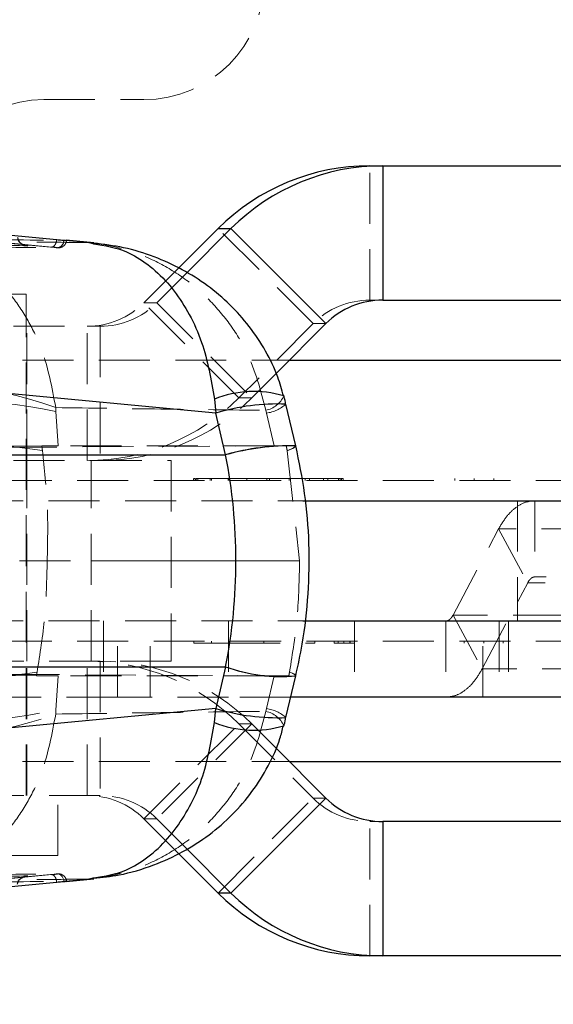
# Model space of a CAD drawing. Header units: millimetres. Extents: x 27 to 395, y 15 to 279.
# Tile 15 of 30: x 140 to 154, y 97 to 122. Entities that reach past the tile are written whole.
import ezdxf

# ---------------------------------------------------------------- set-up
doc = ezdxf.new("R2010")
doc.units = ezdxf.units.MM
doc.linetypes.add('CENTERX2', pattern=[20.32, 12.7, -2.54, 2.54, -2.54])
doc.linetypes.add('HIDDEN', pattern=[1.905, 1.27, -0.635])
doc.layers.add('FORMATO', color=179, linetype='Continuous')

msp = doc.modelspace()

# ---------------------------------------------------------------- linework, layer by layer
at = {"color": 7, "linetype": 'HIDDEN', "lineweight": 18}
for p, q in [((140.8582, 119.6189), (143.3499, 119.6189)), ((148.9793, 114.6189), (148.9793, 117.9689)), ((141.055, 115.9441), (130.283, 116.9613)), ((141.2007, 115.9228), (130.283, 116.9613)), ((147.5655, 114.0331), (145.1975, 116.4019)), ((141.3531, 116.1072), (141.3943, 116.1074)), ((141.4156, 116.1082), (141.3943, 116.1074)), ((141.3943, 116.1074), (141.952, 116.0544)), ((144.2143, 115.4184), (143.3509, 114.5547)), ((143.6731, 114.5547), (144.421, 115.3028)), ((140.4127, 114.7689), (135.6502, 114.7689)), ((140.4127, 102.2689), (140.4127, 114.7689)), ((143.3509, 114.5547), (143.6731, 114.5547)), ((145.7189, 112.1859), (143.3509, 114.5547)), ((143.6731, 114.5547), (146.0411, 112.1859)), ((148.9793, 114.6189), (149.3015, 114.6189)), ((138.1926, 113.9689), (142.2593, 113.9689)), ((140.4315, 110.6189), (140.4315, 113.9689)), ((141.9372, 110.6189), (141.9372, 113.9689)), ((142.2593, 113.9689), (142.2593, 110.6189)), ((147.5655, 114.0331), (145.7189, 112.1859)), ((147.5655, 114.0331), (147.8877, 114.0331)), ((134.6082, 113.1189), (146.9738, 113.1189)), ((146.0411, 112.1859), (146.6439, 112.7889)), ((145.7189, 112.1859), (146.0411, 112.1859)), ((141.1558, 111.839), (141.1517, 111.9404)), ((141.2113, 110.9859), (141.1558, 111.839)), ((146.3883, 111.8717), (146.4063, 111.8008)), ((146.4063, 111.8008), (146.5981, 110.9859)), ((140.8036, 110.9857), (94.1176, 110.7502)), ((146.8972, 110.9857), (107.505, 110.7879)), ((146.5981, 110.9859), (141.2113, 110.9859)), ((146.9223, 110.8617), (146.923, 110.8584)), ((146.923, 110.8584), (147.2311, 108.1189)), ((138.1926, 110.6189), (142.2593, 110.6189)), ((140.4315, 105.6189), (140.4315, 110.6189)), ((142.0315, 105.6189), (142.0315, 110.6189)), ((142.0315, 110.6189), (144.0315, 110.6189)), ((144.0315, 110.6189), (144.0315, 105.6189)), ((130.2586, 110.1189), (180.9578, 110.1189)), ((144.5886, 110.1752), (144.5886, 110.1127)), ((144.6259, 110.1689), (144.6259, 110.1189)), ((144.6306, 110.1689), (144.6259, 110.1689)), ((144.6491, 110.1752), (144.6491, 110.1127)), ((144.6948, 110.1689), (144.6948, 110.1189)), ((145.0022, 110.1689), (145.0022, 110.1189)), ((145.0353, 110.1689), (145.0353, 110.1189)), ((145.4489, 110.1689), (145.4489, 110.1189)), ((146.4168, 110.1689), (145.4489, 110.1689)), ((145.4724, 110.1689), (145.4724, 110.1189)), ((145.9191, 110.1689), (145.9191, 110.1189)), ((146.4168, 110.1689), (146.4168, 110.1189)), ((147.3708, 110.1689), (146.4168, 110.1689)), ((146.4774, 110.1689), (146.4774, 110.1189)), ((146.971, 110.1689), (146.971, 110.1189)), ((147.3708, 110.1689), (147.3708, 110.1189)), ((147.4783, 110.1689), (147.4783, 110.1189)), ((147.8272, 110.1689), (147.8272, 110.1189)), ((147.9333, 110.1689), (147.9333, 110.1189)), ((148.2035, 110.1689), (148.2035, 110.1189)), ((148.2435, 110.1127), (148.2435, 110.1752)), ((148.2738, 110.1689), (148.257, 110.1689)), ((148.2738, 110.1689), (148.2738, 110.1189)), ((148.318, 110.1127), (148.318, 110.1752)), ((151.101, 110.1689), (151.101, 110.1189)), ((151.5821, 110.1689), (151.5821, 110.1189)), ((152.0715, 110.1689), (152.0715, 110.1189)), ((114.3051, 109.6189), (147.3119, 109.6189)), ((152.6596, 109.6189), (152.6596, 106.6189)), ((153.0983, 109.6189), (153.0983, 107.7189)), ((151.0553, 106.7654), (152.1914, 108.916)), ((156.4364, 108.916), (152.1914, 108.916)), ((152.1914, 108.916), (152.9168, 107.5725)), ((147.2311, 108.1189), (107.972, 108.1189)), ((151.7806, 105.4219), (152.9168, 107.5725)), ((157.1617, 107.5725), (152.9168, 107.5725)), ((157.1836, 107.7189), (153.0983, 107.7189)), ((114.3051, 106.6189), (147.3119, 106.6189)), ((142.3417, 106.6189), (142.3417, 104.7189)), ((142.6893, 104.7189), (142.6893, 106.6189)), ((143.5055, 104.7189), (143.5055, 106.6189)), ((145.4598, 106.6189), (145.4598, 104.7189)), ((148.597, 106.6189), (148.597, 104.7189)), ((150.8738, 106.6189), (150.8738, 104.7189)), ((155.7267, 106.7654), (151.0553, 106.7654)), ((151.0553, 106.7654), (151.7806, 105.4219)), ((151.797, 104.7189), (151.797, 106.6189)), ((152.2061, 106.6189), (152.2061, 104.7189)), ((152.438, 106.6189), (152.438, 104.7189)), ((130.2586, 106.1189), (180.9578, 106.1189)), ((144.5923, 106.0689), (144.5923, 106.1189)), ((145.0335, 106.0689), (145.0335, 106.1189)), ((145.4747, 106.0689), (145.4747, 106.1189)), ((145.4747, 106.0689), (147.6061, 106.0689)), ((146.3405, 106.0689), (146.3405, 106.1189)), ((147.6061, 106.0689), (147.6061, 106.1189)), ((148.09, 106.0689), (148.09, 106.1189)), ((148.192, 106.0689), (148.192, 106.1189)), ((148.3368, 106.0689), (148.3368, 106.1189)), ((148.4802, 106.0689), (148.4802, 106.1189)), ((148.4898, 106.0689), (148.4898, 106.1189)), ((148.6015, 106.0689), (148.6015, 106.1189)), ((151.3335, 106.0689), (151.3335, 106.1189)), ((151.8229, 106.0689), (151.8229, 106.1189)), ((152.3041, 106.0689), (152.3041, 106.1189)), ((142.2593, 105.6189), (138.1926, 105.6189)), ((140.4315, 102.2689), (140.4315, 105.6189)), ((141.9372, 102.2689), (141.9372, 105.6189)), ((144.0315, 105.6189), (142.0315, 105.6189)), ((142.2593, 105.6189), (142.2593, 102.2689)), ((94.1005, 105.4873), (140.6687, 105.2523)), ((146.9618, 105.2523), (107.972, 105.448)), ((146.9809, 105.3553), (146.9803, 105.352)), ((156.452, 105.4219), (151.7806, 105.4219)), ((141.2113, 105.2519), (141.1558, 104.3988)), ((146.5981, 105.2519), (141.2113, 105.2519)), ((146.4063, 104.437), (146.5981, 105.2519)), ((142.6893, 104.7189), (104.0978, 104.7189)), ((145.4598, 104.7189), (142.6893, 104.7189)), ((147.0105, 104.7189), (145.4598, 104.7189)), ((141.1558, 104.3988), (141.1517, 104.2974)), ((146.3883, 104.3661), (146.4063, 104.437)), ((143.3509, 101.6831), (145.7189, 104.0519)), ((146.0411, 104.0519), (143.6731, 101.6831)), ((146.0411, 104.0519), (145.7189, 104.0519)), ((145.7189, 104.0519), (147.5655, 102.2047)), ((146.639, 103.4538), (146.0411, 104.0519)), ((134.6082, 103.1189), (146.9738, 103.1189)), ((142.2593, 102.2689), (138.1926, 102.2689)), ((141.2065, 100.7689), (141.2065, 102.2689)), ((145.1975, 99.8359), (147.5655, 102.2047)), ((147.8877, 102.2047), (147.5655, 102.2047)), ((143.6731, 101.6831), (143.3509, 101.6831)), ((143.3509, 101.6831), (144.2134, 100.8203)), ((144.4212, 100.9347), (143.6731, 101.6831)), ((149.3015, 101.6189), (148.9793, 101.6189)), ((148.9793, 98.2689), (148.9793, 101.6189)), ((141.2065, 100.7689), (134.8565, 100.7689)), ((141.2007, 100.315), (130.283, 99.2765)), ((141.055, 100.2937), (130.283, 99.2765)), ((141.1624, 100.316), (141.1755, 100.3167)), ((141.3943, 100.1304), (141.952, 100.1834)), ((141.3531, 100.1306), (141.3943, 100.1304)), ((141.4156, 100.1296), (141.3943, 100.1304))]:
    msp.add_line(p, q, dxfattribs=at)
at = {"color": 7, "linetype": 'Continuous', "lineweight": 25}
for p, q in [((148.9793, 117.9689), (149.3015, 117.9689)), ((149.3015, 117.9689), (149.3015, 114.6189)), ((149.3015, 117.9689), (166.8893, 117.9689)), ((145.1975, 116.4019), (144.2143, 115.4184)), ((144.421, 115.3028), (145.5197, 116.4019)), ((145.1975, 116.4019), (145.5197, 116.4019)), ((145.5197, 116.4019), (147.8877, 114.0331)), ((142.0977, 116.0454), (141.4092, 116.1106)), ((145.1399, 111.7999), (116.8901, 114.4868)), ((149.3015, 114.6189), (166.8893, 114.6189)), ((146.6439, 112.7889), (147.8877, 114.0331)), ((146.9738, 113.1189), (168.8948, 113.1189)), ((145.1086, 112.1489), (145.1399, 111.7999)), ((147.1355, 110.9879), (146.8912, 112.026)), ((145.3842, 110.7618), (145.1399, 111.7999)), ((117.015, 110.7594), (145.3848, 110.7594)), ((147.3119, 109.6189), (165.1638, 109.6189)), ((147.3119, 106.6189), (165.1638, 106.6189)), ((117.015, 105.4784), (145.3848, 105.4784)), ((145.3842, 105.476), (145.1399, 104.4379)), ((146.8912, 104.2119), (147.1355, 105.25)), ((159.2362, 104.7189), (147.0105, 104.7189)), ((145.1399, 104.4379), (116.8901, 101.751)), ((145.1086, 104.0889), (145.1399, 104.4379)), ((147.8877, 102.2047), (146.639, 103.4538)), ((146.9738, 103.1189), (168.8948, 103.1189)), ((147.8877, 102.2047), (145.5197, 99.8359)), ((149.3015, 101.6189), (149.3015, 98.2689)), ((166.8893, 101.6189), (149.3015, 101.6189)), ((145.5197, 99.8359), (144.4212, 100.9347)), ((144.2134, 100.8203), (145.1975, 99.8359)), ((141.4095, 100.1256), (142.0975, 100.1909)), ((145.5197, 99.8359), (145.1975, 99.8359)), ((149.3015, 98.2689), (148.9793, 98.2689)), ((166.8893, 98.2689), (149.3015, 98.2689))]:
    msp.add_line(p, q, dxfattribs=at)
at = {"color": 7, "linetype": 'Continuous', "lineweight": 25, "flags": 128}
for points in [[(130.4063, 117.154), (130.7224, 117.1239), (132.0943, 116.9932), (137.582, 116.4707), (141.176, 116.1288)], [(130.4063, 99.0838), (130.7224, 99.1139), (132.0943, 99.2446), (137.582, 99.7671), (141.176, 100.109)]]:
    msp.add_lwpolyline(points, dxfattribs=at)
at = {"color": 7, "linetype": 'HIDDEN', "lineweight": 18, "flags": 128}
for points in [[(141.2007, 115.9228), (141.2399, 115.9236), (141.2484, 115.9249)], [(147.1355, 110.9879), (147.1358, 110.9845), (147.0812, 110.9348), (146.9223, 110.8617)], [(147.1362, 110.9847), (147.1365, 110.9813), (147.0819, 110.9316), (146.923, 110.8584)], [(147.1355, 105.25), (147.1056, 105.2878), (146.9803, 105.352)], [(147.1362, 105.2531), (147.1063, 105.291), (146.9809, 105.3553)], [(141.2007, 100.315), (141.2399, 100.3142), (141.2489, 100.3129)]]:
    msp.add_lwpolyline(points, dxfattribs=at)
at = {"color": 7, "linetype": 'HIDDEN', "lineweight": 18}
for centre, radius, start, end in [((143.3499, 122.6189), 3, 270, 0), ((140.8582, 116.6189), 3, 90, 180), ((141.1663, 116.1086), 0.1868, 268.80909, 359.59025), ((141.2148, 116.1234), 0.2014, 279.60583, 355.66247), ((141.9371, 115.9679), 1.999, 270.00165, 315.01181), ((142.2593, 115.9679), 1.999, 270.00171, 315.01176), ((148.9793, 112.6199), 1.999, 90.00168, 135.01178), ((137.7579, 102.5624), 9.9733, 70.10535, 101.48993), ((146.2531, 112.5049), 0.6475, 282.05259, 334.89214), ((138.4265, 99.0315), 13.0951, 77.9704, 102.0296), ((141.937, 115.9663), 5.3473, 270.00165, 315.01181), ((142.2592, 115.9663), 5.3473, 270.00166, 315.0118), ((146.2591, 112.7525), 0.963, 278.7951, 311.02407), ((138.5914, 96.6012), 14.4404, 81.12487, 101.27791), ((141.937, 100.2716), 5.3473, 44.98819, 89.99835), ((142.2592, 100.2716), 5.3473, 44.9882, 89.99834), ((138.6176, 119.9685), 14.771, 258.87433, 278.04854), ((138.4265, 117.2063), 13.0951, 257.9704, 282.0296), ((146.2531, 103.7329), 0.6475, 25.11171, 77.94565), ((146.2591, 103.4853), 0.963, 48.97593, 81.2049), ((137.7579, 113.6755), 9.9733, 258.51007, 289.89465), ((141.9371, 100.2699), 1.999, 44.98819, 89.99835), ((142.2593, 100.2699), 1.999, 44.98824, 89.99829), ((148.9793, 103.6179), 1.999, 224.98822, 269.99832), ((141.1647, 100.1286), 0.1884, 0.62049, 86.70393), ((141.2148, 100.1144), 0.2014, 4.33801, 80.25932), ((140.8582, 99.6189), 3, 180, 270)]:
    msp.add_arc(centre, radius, start, end, dxfattribs=at)
at = {"color": 7, "linetype": 'Continuous', "lineweight": 25}
for centre, radius, start, end in [((148.9794, 112.6216), 5.3473, 90.00163, 135.01183), ((149.3016, 112.6216), 5.3473, 90.00162, 135.01185), ((149.3015, 112.6199), 1.999, 90.00166, 135.0118), ((149.3015, 103.6179), 1.999, 224.9882, 269.99834), ((148.9794, 103.6162), 5.3473, 224.98817, 269.99837), ((149.3016, 103.6162), 5.3473, 224.98815, 269.99838)]:
    msp.add_arc(centre, radius, start, end, dxfattribs=at)
at = {"color": 8, "linetype": 'Continuous', "lineweight": 25}
for centre, radius, start, end in [((146.0894, 109.7318), 2.6085, 73.28833, 112.08574), ((146.6724, 106.824), 5.2066, 87.59138, 107.1177), ((147.0134, 105.0364), 5.9527, 88.82496, 105.88414), ((147.0095, 105.0494), 5.9367, 88.77648, 105.88287), ((146.7761, 109.3626), 4.1284, 250.29655, 274.99435), ((146.7735, 109.3538), 4.1167, 250.28533, 275.05521), ((146.6724, 109.4138), 5.2066, 252.8823, 272.40862), ((146.0893, 106.5058), 2.6083, 247.91326, 286.71342)]:
    msp.add_arc(centre, radius, start, end, dxfattribs=at)
at = {"color": 7, "linetype": 'HIDDEN', "lineweight": 18}
for centre, major_axis, ratio, start_param, end_param in [((137.6994, 110.968), (4.0676, 0.0155), 0.0022296, 0.5288592, 0.7025975), ((138.2017, 103.2501), (-4.5379, 39.0221), 0.0901399, 4.8983942, 4.9014522), ((142.9692, 110.968), (4.1673, 0.0157), 0.0021205, 0.3405362, 0.513958), ((144.9673, 102.479), (-8.1247, 43.363), 0.0798314, 4.8919504, 4.8948651), ((138.0755, 111.0483), (3.5687, 23.474), 0.1484698, 4.4855296, 4.4895126), ((144.404, 111.3658), (3.817, 24.9611), 0.14029, 4.4864585, 4.4905748), ((137.6994, 105.2699), (4.0676, -0.0155), 0.0022296, 5.5307057, 5.7543262), ((142.9692, 105.2699), (4.1673, -0.0157), 0.0021205, 5.7692273, 5.9925969)]:
    msp.add_ellipse(centre, major_axis=major_axis, ratio=ratio, start_param=start_param, end_param=end_param, dxfattribs=at)
at = {"color": 7, "linetype": 'Continuous', "lineweight": 25}
for centre, major_axis, ratio, start_param, end_param in [((136.3571, 108.823), (-3.0192, 10.8894), 0.8165932, 4.6640468, 4.664266), ((128.4994, 108.1189), (17.1452, 0), 0.8880049, 6.1088715, 6.4574991), ((136.3571, 107.4148), (3.0192, 10.8894), 0.8165932, 4.760512, 4.7607311)]:
    msp.add_ellipse(centre, major_axis=major_axis, ratio=ratio, start_param=start_param, end_param=end_param, dxfattribs=at)
at = {"color": 7, "linetype": 'HIDDEN', "lineweight": 18}
for points, knots in [([(115.7689, 118.3326), (119.9077, 117.936), (128.1375, 117.1473), (136.3669, 116.3644), (140.4577, 115.9752)], [0, 0, 0, 0, 0.502896, 1, 1, 1, 1]), ([(137.6723, 116.1588), (137.7393, 116.1577), (138.0741, 116.1525), (139.3011, 116.1339), (140.461, 116.1188), (141.3531, 116.1072)], [0, 0, 0, 0, 0.0545856, 0.2729306, 1, 1, 1, 1]), ([(141.0548, 115.9442), (141.0692, 115.947), (141.0982, 115.9526), (141.1375, 115.9993), (141.1651, 116.0615), (141.1727, 116.1083), (141.1761, 116.1288)], [0, 0, 0, 0, 0.26452103, 0.52905447, 0.79358248, 1, 1, 1, 1]), ([(140.4577, 115.9752), (139.8968, 115.9837), (138.7727, 116.0006), (137.6486, 116.0205), (137.0855, 116.0304)], [0, 0, 0, 0, 0.4990485, 1, 1, 1, 1]), ([(137.48, 115.9757), (137.5471, 115.9746), (137.8821, 115.9691), (139.1096, 115.9497), (140.27, 115.9339), (141.1624, 115.9218)], [0, 0, 0, 0, 0.0545862, 0.27293265, 1, 1, 1, 1]), ([(141.952, 116.0544), (141.2455, 116.0621), (139.8389, 116.0773), (138.4352, 116.0958), (137.7365, 116.105)], [0, 0, 0, 0, 0.5022332, 1, 1, 1, 1]), ([(141.1517, 111.9404), (141.0574, 112.437), (140.9105, 113.2106), (140.4728, 114.1186), (140.0466, 114.7603), (139.5349, 115.2974), (139.0667, 115.6368), (138.4783, 115.9451), (138.0642, 116.0657), (137.7401, 116.1045), (137.7365, 116.105)], [0, 0, 0, 0, 0.2292708, 0.3571786, 0.4850984, 0.6169823, 0.7488773, 0.8051243, 0.9977989, 1, 1, 1, 1]), ([(141.2007, 115.9228), (141.2022, 115.9232), (141.2074, 115.9245), (141.1919, 115.9286), (141.1407, 115.9357), (141.0835, 115.9413), (141.055, 115.9441)], [0, 0, 0, 0, 0.12127669, 0.41349177, 0.70708931, 1, 1, 1, 1]), ([(141.1624, 115.9218), (141.177, 115.9218), (141.1937, 115.9218), (141.1999, 115.9227), (141.2007, 115.9228)], [0, 0, 0, 0, 0.87272478, 1, 1, 1, 1]), ([(141.1805, 115.9212), (141.1857, 115.9211), (141.2008, 115.9209), (141.22, 115.9221), (141.2377, 115.9225), (141.2478, 115.9248), (141.2484, 115.925)], [0, 0, 0, 0, 0.2475526, 0.7116897, 0.9822462, 1, 1, 1, 1]), ([(141.2479, 115.9249), (141.2482, 115.9249), (141.2547, 115.9251), (141.2845, 115.9328), (141.3278, 115.9518), (141.3757, 115.9922), (141.4112, 116.0475), (141.4164, 116.0899), (141.4188, 116.1092)], [0, 0, 0, 0, 0.0058232, 0.1326641, 0.311789, 0.544231, 0.7928497, 1, 1, 1, 1]), ([(141.4091, 116.1098), (141.4143, 116.1095), (141.4257, 116.1087), (141.4192, 116.1084), (141.4156, 116.1082)], [0, 0, 0, 0, 0.457258, 1, 1, 1, 1]), ([(146.3883, 111.8717), (146.2592, 112.3692), (146.0588, 113.141), (145.4929, 114.047), (144.9492, 114.6869), (144.2997, 115.2257), (143.7216, 115.5597), (142.9561, 115.8867), (142.4068, 116.0156), (141.9566, 116.054), (141.952, 116.0544)], [0, 0, 0, 0, 0.2276151, 0.3531654, 0.4787257, 0.6090993, 0.7394825, 0.7871208, 0.9978146, 1, 1, 1, 1]), ([(141.952, 116.0544), (141.9553, 116.0543), (142.0039, 116.0529), (142.0507, 116.037), (142.0943, 116.0222)], [0, 0, 0, 0, 0.0693808, 1, 1, 1, 1]), ([(141.1517, 111.9404), (142.0262, 111.9275), (143.7721, 111.9018), (145.5172, 111.8817), (146.3883, 111.8717)], [0, 0, 0, 0, 0.5008311, 1, 1, 1, 1]), ([(140.9385, 108.1189), (140.9491, 108.578), (140.9703, 109.5009), (140.8698, 110.4111), (140.8193, 110.8687)], [0, 0, 0, 0, 0.4973986, 1, 1, 1, 1]), ([(144.6259, 110.1689), (144.6126, 110.1689), (144.5922, 110.1689), (144.5944, 110.1689), (144.5952, 110.1689)], [0, 0, 0, 0, 0.6501331, 1, 1, 1, 1]), ([(145.0353, 110.1689), (144.9652, 110.1689), (144.8601, 110.1689), (144.7372, 110.1689), (144.6801, 110.1689), (144.6562, 110.1689), (144.6476, 110.1689), (144.6507, 110.1689), (144.6515, 110.1689)], [0, 0, 0, 0, 0.48854134, 0.73247208, 0.85544983, 0.91657958, 0.97747189, 1, 1, 1, 1]), ([(145.4489, 110.1689), (145.4207, 110.1689), (145.3638, 110.1689), (145.2076, 110.1689), (145.1007, 110.1689), (145.0353, 110.1689)], [0, 0, 0, 0, 0.2775536, 0.5580925, 1, 1, 1, 1]), ([(147.8272, 110.1689), (147.7362, 110.1689), (147.6095, 110.1689), (147.4389, 110.1689), (147.3934, 110.1689), (147.3708, 110.1689)], [0, 0, 0, 0, 0.5614567, 0.7815598, 1, 1, 1, 1]), ([(148.2371, 110.1689), (148.2387, 110.1689), (148.2431, 110.1689), (148.204, 110.1689), (148.1382, 110.1689), (148.0089, 110.1689), (147.8999, 110.1689), (147.8272, 110.1689)], [0, 0, 0, 0, 0.0643244, 0.1805273, 0.2977296, 0.5317415, 1, 1, 1, 1]), ([(148.3133, 110.1689), (148.3124, 110.1689), (148.31, 110.1689), (148.2872, 110.1689), (148.2738, 110.1689)], [0, 0, 0, 0, 0.4176863, 1, 1, 1, 1]), ([(152.1914, 108.916), (152.254, 109.0208), (152.3792, 109.2305), (152.6043, 109.4486), (152.8461, 109.5923), (153.0142, 109.61), (153.0983, 109.6189)], [0, 0, 0, 0, 0.2500001, 0.5000002, 0.7500002, 1, 1, 1, 1]), ([(140.6857, 105.343), (140.7593, 105.7992), (140.9073, 106.7167), (140.9281, 107.6497), (140.9385, 108.1189)], [0, 0, 0, 0, 0.49714474, 1, 1, 1, 1]), ([(147.2311, 108.1189), (147.221, 107.6571), (147.2006, 106.7283), (147.0544, 105.8147), (146.9809, 105.3553)], [0, 0, 0, 0, 0.4972793, 1, 1, 1, 1]), ([(152.9168, 107.5725), (152.9292, 107.5943), (152.954, 107.638), (152.9991, 107.6834), (153.0476, 107.7134), (153.0814, 107.7171), (153.0983, 107.7189)], [0, 0, 0, 0, 0.2500018, 0.5, 0.750002, 1, 1, 1, 1]), ([(150.8738, 106.6189), (150.8907, 106.6208), (150.9245, 106.6245), (150.973, 106.6544), (151.018, 106.6998), (151.0429, 106.7435), (151.0553, 106.7654)], [0, 0, 0, 0, 0.25000188, 0.49999986, 0.75000152, 1, 1, 1, 1]), ([(144.5923, 106.0689), (144.5954, 106.0689), (144.5999, 106.0689), (144.6309, 106.0689), (144.6871, 106.0689), (144.8238, 106.0689), (144.9496, 106.0689), (145.0335, 106.0689)], [0, 0, 0, 0, 0.1241853, 0.1868169, 0.249532, 0.4996248, 1, 1, 1, 1]), ([(145.0335, 106.0689), (145.1175, 106.0689), (145.2435, 106.0689), (145.38, 106.0689), (145.4365, 106.0689), (145.4666, 106.0689), (145.4715, 106.0689), (145.4747, 106.0689)], [0, 0, 0, 0, 0.5003875, 0.7506606, 0.8131292, 0.8758909, 1, 1, 1, 1]), ([(148.09, 106.0689), (148.166, 106.0689), (148.2799, 106.0689), (148.4129, 106.0689), (148.4732, 106.0689), (148.4779, 106.0689), (148.4802, 106.0689)], [0, 0, 0, 0, 0.5011235, 0.7512686, 0.8754542, 1, 1, 1, 1]), ([(148.4898, 106.0689), (148.5186, 106.0689), (148.5697, 106.0689), (148.5918, 106.0689), (148.6015, 106.0689)], [0, 0, 0, 0, 0.5618072, 1, 1, 1, 1]), ([(150.8738, 104.7189), (150.9578, 104.7278), (151.126, 104.7455), (151.3677, 104.8892), (151.5929, 105.1073), (151.718, 105.317), (151.7806, 105.4219)], [0, 0, 0, 0, 0.2499998, 0.4999998, 0.7499999, 1, 1, 1, 1]), ([(141.1517, 104.2974), (142.0262, 104.3103), (143.7721, 104.336), (145.5172, 104.3561), (146.3883, 104.3661)], [0, 0, 0, 0, 0.5008311, 1, 1, 1, 1]), ([(146.3883, 104.3661), (146.2592, 103.8687), (146.0588, 103.0968), (145.4929, 102.1909), (144.9492, 101.5509), (144.2997, 101.0122), (143.7216, 100.6781), (142.9561, 100.3511), (142.4068, 100.2222), (141.9566, 100.1838), (141.952, 100.1834)], [0, 0, 0, 0, 0.2276151, 0.3531654, 0.4787257, 0.6090993, 0.7394825, 0.7871208, 0.9978146, 1, 1, 1, 1]), ([(141.1517, 104.2974), (141.0574, 103.8008), (140.9105, 103.0272), (140.4728, 102.1193), (140.0466, 101.4775), (139.5349, 100.9405), (139.0667, 100.6011), (138.4783, 100.2928), (138.0642, 100.1722), (137.7401, 100.1333), (137.7365, 100.1328)], [0, 0, 0, 0, 0.2292708, 0.3571786, 0.4850984, 0.6169823, 0.7488773, 0.8051243, 0.9977989, 1, 1, 1, 1]), ([(115.7689, 97.9052), (119.9077, 98.3018), (128.1375, 99.0905), (136.3669, 99.8734), (140.4577, 100.2626)], [0, 0, 0, 0, 0.502896, 1, 1, 1, 1]), ([(140.4577, 100.2626), (139.8968, 100.2542), (138.7727, 100.2372), (137.6486, 100.2174), (137.0855, 100.2074)], [0, 0, 0, 0, 0.4990485, 1, 1, 1, 1]), ([(137.48, 100.2621), (137.5471, 100.2632), (137.8821, 100.2687), (139.1096, 100.2882), (140.27, 100.3039), (141.1624, 100.316)], [0, 0, 0, 0, 0.0545862, 0.27293265, 1, 1, 1, 1]), ([(141.952, 100.1834), (141.2455, 100.1757), (139.8389, 100.1605), (138.4352, 100.142), (137.7365, 100.1328)], [0, 0, 0, 0, 0.5022332, 1, 1, 1, 1]), ([(141.2007, 100.315), (141.2022, 100.3146), (141.2074, 100.3133), (141.1919, 100.3092), (141.1407, 100.3022), (141.0835, 100.2965), (141.055, 100.2937)], [0, 0, 0, 0, 0.12127669, 0.41349177, 0.70708931, 1, 1, 1, 1]), ([(141.055, 100.2937), (141.0694, 100.2909), (141.0982, 100.2852), (141.1374, 100.2385), (141.1649, 100.1764), (141.1725, 100.1296), (141.1759, 100.109)], [0, 0, 0, 0, 0.2645396, 0.5290534, 0.7935866, 1, 1, 1, 1]), ([(141.1624, 100.316), (141.177, 100.316), (141.1937, 100.316), (141.1999, 100.3151), (141.2007, 100.315)], [0, 0, 0, 0, 0.87272478, 1, 1, 1, 1]), ([(141.2488, 100.3127), (141.2456, 100.3133), (141.2352, 100.3151), (141.2192, 100.3161), (141.1998, 100.3169), (141.1837, 100.3166), (141.1756, 100.3165)], [0, 0, 0, 0, 0.0906523, 0.2907894, 0.6406358, 1, 1, 1, 1]), ([(141.4186, 100.1291), (141.4189, 100.1347), (141.4201, 100.164), (141.3989, 100.2102), (141.3637, 100.2572), (141.3245, 100.2868), (141.2875, 100.3039), (141.2579, 100.3117), (141.2387, 100.3146), (141.232, 100.315), (141.2305, 100.3151)], [0, 0, 0, 0, 0.0558059, 0.2897819, 0.478429, 0.6379618, 0.7733955, 0.8831437, 0.9725655, 1, 1, 1, 1]), ([(141.952, 100.1834), (141.9553, 100.1835), (142.0037, 100.185), (142.0504, 100.2008), (142.0939, 100.2155)], [0, 0, 0, 0, 0.0695831, 1, 1, 1, 1]), ([(137.6723, 100.0791), (137.7393, 100.0801), (138.0741, 100.0854), (139.3011, 100.104), (140.461, 100.119), (141.3531, 100.1306)], [0, 0, 0, 0, 0.0545856, 0.2729306, 1, 1, 1, 1]), ([(141.4093, 100.128), (141.4144, 100.1284), (141.4257, 100.1292), (141.4192, 100.1295), (141.4156, 100.1296)], [0, 0, 0, 0, 0.454549, 1, 1, 1, 1])]:
    msp.add_open_spline(points, degree=3, knots=knots, dxfattribs=at)
at = {"color": 7, "linetype": 'Continuous', "lineweight": 25}
for points, knots in [([(140.2002, 116.179), (140.203, 116.1599), (140.2087, 116.1219), (140.2451, 116.0661), (140.3092, 116.0128), (140.3858, 115.9841), (140.4393, 115.9765), (140.4568, 115.9753), (140.4577, 115.9752)], [0, 0, 0, 0, 0.1572203, 0.3135152, 0.5425129, 0.8512099, 0.992132, 1, 1, 1, 1]), ([(141.176, 116.1288), (141.2209, 116.1247), (141.312, 116.1164), (141.3928, 116.1114), (141.4046, 116.1102), (141.4091, 116.1098)], [0, 0, 0, 0, 0.375704, 0.7614325, 1, 1, 1, 1]), ([(146.8258, 112.2275), (146.7837, 112.3851), (146.6798, 112.7748), (146.3914, 113.3613), (145.9919, 113.9708), (145.5015, 114.5183), (144.9393, 114.9944), (144.3043, 115.3971), (143.6019, 115.7156), (142.8605, 115.9454), (142.3472, 116.0095), (142.0971, 116.0407)], [0, 0, 0, 0, 0.0754525, 0.1865258, 0.3007488, 0.4124471, 0.5259172, 0.6413675, 0.7600935, 0.8831135, 1, 1, 1, 1]), ([(146.8823, 112.0213), (146.8726, 112.0849), (146.8617, 112.1561), (146.8405, 112.2245), (146.8383, 112.2318)], [0, 0, 0, 0, 0.893217, 1, 1, 1, 1]), ([(147.1362, 105.2531), (147.1925, 105.5145), (147.3375, 106.1874), (147.4629, 107.2903), (147.4826, 108.5495), (147.3832, 109.7877), (147.2175, 110.5909), (147.1362, 110.9848)], [0, 0, 0, 0, 0.1387653, 0.357241, 0.5745494, 0.7914302, 1, 1, 1, 1]), ([(146.838, 104.0062), (146.8411, 104.016), (146.8623, 104.0844), (146.8734, 104.1555), (146.8828, 104.2164)], [0, 0, 0, 0, 0.1439134, 1, 1, 1, 1]), ([(142.0962, 100.2026), (142.3092, 100.2256), (142.8198, 100.2807), (143.5694, 100.5075), (144.3218, 100.8484), (144.9814, 101.2727), (145.5624, 101.7776), (146.0598, 102.3546), (146.4554, 102.9943), (146.7153, 103.5528), (146.7997, 103.9033), (146.8259, 104.012)], [0, 0, 0, 0, 0.0993448, 0.2381573, 0.361233, 0.4818045, 0.6004965, 0.7169505, 0.833234, 0.9483141, 1, 1, 1, 1]), ([(140.2002, 100.0589), (140.203, 100.0779), (140.2087, 100.1159), (140.2451, 100.1717), (140.3092, 100.225), (140.3858, 100.2537), (140.4393, 100.2614), (140.4568, 100.2625), (140.4577, 100.2626)], [0, 0, 0, 0, 0.1572203, 0.3135152, 0.5425129, 0.8512099, 0.992132, 1, 1, 1, 1]), ([(141.176, 100.109), (141.2209, 100.1131), (141.312, 100.1214), (141.3929, 100.1265), (141.4047, 100.1276), (141.4093, 100.128)], [0, 0, 0, 0, 0.3751042, 0.760217, 1, 1, 1, 1])]:
    msp.add_open_spline(points, degree=3, knots=knots, dxfattribs=at)
at = {"color": 8, "linetype": 'Continuous', "lineweight": 25}
for points, knots in [([(142.0943, 116.0222), (142.3724, 115.9811), (142.7237, 115.9291), (143.2312, 115.665), (143.6475, 115.3701), (144.1089, 114.8727), (144.4963, 114.2662), (144.8919, 113.397), (145.0239, 112.6366), (145.1086, 112.1489)], [0, 0, 0, 0, 0.1872746, 0.2364491, 0.3691412, 0.5057027, 0.6335576, 0.7649855, 1, 1, 1, 1]), ([(142.0939, 100.2155), (142.3722, 100.2567), (142.7235, 100.3087), (143.2339, 100.5741), (143.6495, 100.8707), (144.1131, 101.37), (144.4975, 101.9752), (144.8928, 102.8443), (145.024, 103.6011), (145.1086, 104.0889)], [0, 0, 0, 0, 0.1873561, 0.2365272, 0.3711433, 0.5057489, 0.635381, 0.7650018, 1, 1, 1, 1])]:
    msp.add_open_spline(points, degree=3, knots=knots, dxfattribs=at)
at = {"layer": 'FORMATO', "linetype": 'CENTERX2', "lineweight": 18}
for p, q in [((61.0315, 108.1189), (142.0315, 108.1189)), ((142.0315, 108.1189), (146.0315, 108.1189))]:
    msp.add_line(p, q, dxfattribs=at)

doc.saveas('drawing.dxf')
